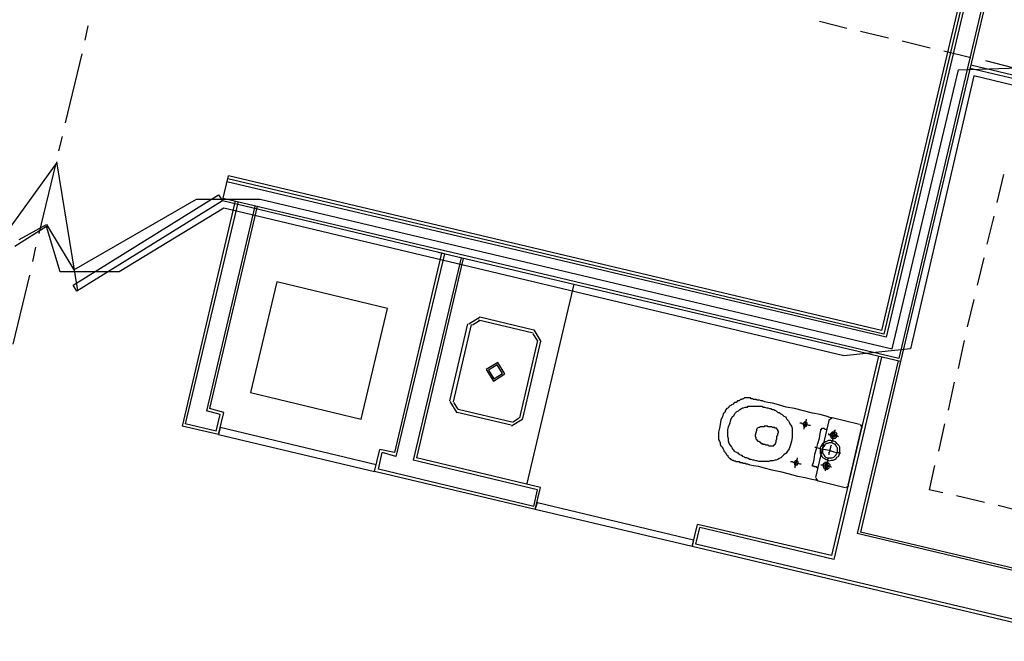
# Model space of a CAD drawing. Header units: feet. Extents: x -79 to 198, y -22 to 181.
# Tile 118 of 164: x 78 to 96, y 95 to 106. Entities that reach past the tile are written whole.
import ezdxf

# ---------------------------------------------------------------- set-up
doc = ezdxf.new("R2010")
doc.units = ezdxf.units.FT
for name, color, linetype in [('A-AREA-COMUN', 252, 'CONTINUOUS'), ('A-AREA-UNIDAD', 30, 'CONTINUOUS'), ('A-LINEA', 7, 'CONTINUOUS')]:
    doc.layers.add(name, color=color, linetype=linetype)

msp = doc.modelspace()

# ---------------------------------------------------------------- linework, layer by layer
at = {"layer": 'A-AREA-COMUN'}
msp.add_lwpolyline([(78.32, 101.7778), (78.8, 102.0444), (79.28, 101.2444), (81.44, 102.4889), (82.56, 102.4889), (93.68, 99.8578), (94.848, 104.7644), (96.448, 104.8178)], dxfattribs=at)
at = {"layer": 'A-AREA-UNIDAD'}
msp.add_lwpolyline([(115.52, 105.3333), (114.72, 106.2578), (114.48, 106.9333), (114.448, 108.2133), (113.44, 108.4978), (113.44, 109.4933), (113.808, 111.0578), (112, 111.4844), (109.632, 101.6533), (108.56, 101.6533), (99.6, 103.8044), (98.272, 103.8933), (95.12, 104.6578), (94, 99.8578), (92.832, 99.7333), (81.92, 102.3289), (80.08, 101.2089), (79.04, 101.2089), (78.8, 102.0089), (78.24, 101.6533)], dxfattribs=at)
at = {"layer": 'A-LINEA'}
for p, q in [((94.96, 106.3778), (93.4933, 100.1778)), ((95.0133, 106.3644), (93.5333, 100.1111)), ((95.0667, 106.3644), (93.5733, 100.0578)), ((95.36, 106.2844), (93.8, 99.6844)), ((95.4, 106.2711), (93.8267, 99.6311)), ((79.48, 105.2844), (79.5333, 105.5378)), ((92.4, 105.6178), (92.88, 105.4978)), ((93.12, 105.4444), (93.6133, 105.3244)), ((93.8533, 105.2711), (94.3467, 105.1511)), ((79.1333, 103.8311), (79.4267, 105.0444)), ((94.5867, 105.0978), (95.0667, 104.9778)), ((99.0133, 103.9111), (95.0667, 104.8444)), ((95.32, 104.9244), (95.8, 104.8044)), ((95.0533, 104.7911), (98.9467, 103.8711)), ((79.0133, 103.3378), (79.08, 103.5911)), ((77.6416, 101.2752), (78.9859, 103.1322)), ((78.6667, 101.8844), (78.96, 103.0978)), ((78.9741, 103.1433), (79.3438, 100.8808)), ((95.64, 102.9244), (95.52, 102.4311)), ((81.8933, 102.4578), (82, 102.8978)), ((93.5733, 100.0578), (81.9733, 102.7911)), ((93.5333, 100.1111), (81.9867, 102.8444)), ((93.4933, 100.1778), (82, 102.8978)), ((82.12, 102.4578), (81.1867, 98.4978)), ((82.1733, 102.4444), (81.24, 98.5378)), ((85.8, 101.5244), (81.8933, 102.4578)), ((85.8, 101.5778), (81.9067, 102.4978)), ((82.4667, 102.3644), (81.6133, 98.7644)), ((82.5067, 102.3644), (81.6667, 98.8044)), ((95.4667, 102.1911), (95.3467, 101.6978)), ((78.56, 101.3911), (78.6133, 101.6444)), ((85.7467, 101.5378), (84.92, 98.0311)), ((93.8267, 99.6311), (85.6933, 101.5511)), ((93.8, 99.6844), (85.7067, 101.6044)), ((85.8, 101.5244), (84.9467, 97.9644)), ((86.0933, 101.4578), (85.2533, 97.8978)), ((86.1333, 101.4444), (85.3067, 97.9378)), ((95.2933, 101.4578), (95.1733, 100.9778)), ((78.2133, 99.9378), (78.5067, 101.1511)), ((88.08, 100.9911), (87.2533, 97.4844)), ((95.12, 100.7244), (95, 100.2444)), ((86.4317, 100.4133), (86.2311, 100.2895)), ((86.4164, 100.3484), (86.296, 100.2741)), ((86.4, 100.3644), (87.36, 100.1378)), ((86.4267, 100.4178), (87.3733, 100.1911)), ((85.8933, 98.9378), (86.2133, 100.2978)), ((85.96, 98.9244), (86.28, 100.2844)), ((87.5022, 99.9861), (87.3784, 100.1866)), ((87.44, 100.0044), (87.12, 98.6444)), ((87.4933, 99.9911), (87.1733, 98.6311)), ((87.4373, 100.0014), (87.363, 100.1218)), ((94.9467, 100.0044), (94.84, 99.5111)), ((93.4933, 99.7111), (92.6533, 96.1511)), ((93.7867, 99.6444), (93.0667, 96.6044)), ((93.84, 99.6844), (93.12, 96.6311)), ((94.7733, 99.2711), (94.6667, 98.7778)), ((82.3867, 99.0844), (84.3333, 98.6178)), ((81.8533, 98.6978), (81.6133, 98.7644)), ((81.92, 98.7378), (81.6667, 98.8044)), ((85.8978, 98.9295), (86.0216, 98.7289)), ((85.9627, 98.9141), (86.037, 98.7938)), ((86.9867, 98.5644), (86.04, 98.7911)), ((81.7867, 98.4044), (81.8533, 98.6978)), ((81.8267, 98.3511), (81.92, 98.7378)), ((86.9733, 98.5111), (86.0267, 98.7378)), ((86.9816, 98.5023), (87.1822, 98.6261)), ((86.997, 98.5671), (87.1173, 98.6414)), ((92.5733, 98.6178), (92.3333, 97.5911)), ((92.6307, 98.6432), (92.5746, 98.6085)), ((93.1067, 98.5244), (92.6267, 98.6444)), ((81.8267, 98.3511), (81.1867, 98.4978)), ((81.7867, 98.4044), (81.24, 98.5378)), ((92.9067, 97.4578), (93.1467, 98.4844)), ((93.1587, 98.467), (93.1241, 98.5232)), ((94.6, 98.5378), (94.4933, 98.0578)), ((84.5733, 97.6978), (84.6667, 98.0844)), ((84.92, 98.0311), (84.6667, 98.0844)), ((84.64, 97.7378), (84.7067, 98.0311)), ((84.9467, 97.9644), (84.7067, 98.0311)), ((87.44, 97.3778), (85.2533, 97.8978)), ((87.4933, 97.4178), (85.3067, 97.9378)), ((87.3733, 97.0844), (84.64, 97.7378)), ((94.4267, 97.8044), (94.3333, 97.3778)), ((87.4, 97.0311), (84.5733, 97.6978)), ((92.3346, 97.5819), (92.3693, 97.5257)), ((87.3733, 97.0844), (87.44, 97.3778)), ((87.4, 97.0311), (87.4933, 97.4178)), ((92.36, 97.5378), (92.8533, 97.4178)), ((92.8626, 97.419), (92.9187, 97.4537)), ((94.5733, 97.3244), (94.3333, 97.3778)), ((95.3067, 97.1511), (94.8133, 97.2711)), ((96.0267, 96.9778), (95.5467, 97.0978)), ((90.16, 96.3778), (90.2533, 96.7644)), ((90.2267, 96.4178), (90.2933, 96.7111)), ((92.6533, 96.1511), (90.2933, 96.7111)), ((97.0533, 95.6578), (93.0667, 96.6044)), ((97.0133, 95.7111), (93.12, 96.6311)), ((97.2, 94.7111), (90.16, 96.3778)), ((97.16, 94.7778), (90.2267, 96.4178))]:
    msp.add_line(p, q, dxfattribs=at)
for points in [[(81.8933, 102.4578), (79.3333, 100.8711), (79.2667, 100.9778), (81.8267, 102.5644), (81.8933, 102.4578)], [(84.3333, 98.6178), (84.8, 100.5644), (82.8533, 101.0311), (82.3867, 99.0844)], [(93.44, 99.7244), (92.6133, 96.2178), (90.2533, 96.7644)], [(86.6616, 99.2889), (86.8622, 99.4127), (86.7384, 99.6133), (86.5378, 99.4895), (86.6616, 99.2889)], [(86.6708, 99.3278), (86.8233, 99.4219), (86.7292, 99.5744), (86.5767, 99.4803), (86.6708, 99.3278)], [(92.6267, 98.6444), (92.6, 98.6444), (92.52, 98.6711), (92.4133, 98.6978), (92.28, 98.7244), (92.12, 98.7644), (91.96, 98.8044), (91.8133, 98.8311), (91.68, 98.8711), (91.5733, 98.8978), (91.4933, 98.9111), (91.44, 98.9244), (91.4, 98.9378), (91.3733, 98.9378), (91.3467, 98.9511), (91.3333, 98.9511), (91.32, 98.9511), (91.3067, 98.9511), (91.2933, 98.9644), (91.28, 98.9644), (91.2667, 98.9644), (91.24, 98.9644), (91.2267, 98.9778), (91.2133, 98.9778), (91.2, 98.9778), (91.1867, 98.9911), (91.1733, 98.9911), (91.16, 98.9911), (91.1467, 98.9911), (91.1333, 98.9911), (91.1067, 98.9911), (91.0933, 98.9911), (91.08, 98.9911), (91.0667, 98.9778), (91.0533, 98.9778), (91.0267, 98.9644), (91.0133, 98.9644), (91, 98.9511), (90.9867, 98.9378), (90.96, 98.9378), (90.9467, 98.9244), (90.9333, 98.9111), (90.9067, 98.9111), (90.8933, 98.8978), (90.88, 98.8844), (90.8533, 98.8711), (90.84, 98.8578), (90.8133, 98.8444), (90.8, 98.8178), (90.7733, 98.8044), (90.7467, 98.7778), (90.7333, 98.7378), (90.7067, 98.7111), (90.6933, 98.6578), (90.6667, 98.6044), (90.6533, 98.5244), (90.64, 98.4578), (90.6267, 98.3911), (90.6267, 98.3378), (90.6267, 98.2978), (90.6267, 98.2578), (90.64, 98.2311), (90.6533, 98.2044), (90.6533, 98.1778), (90.6667, 98.1511), (90.68, 98.1378), (90.6933, 98.1111), (90.7067, 98.0978), (90.72, 98.0711), (90.72, 98.0578), (90.7333, 98.0444), (90.7467, 98.0311), (90.76, 98.0044), (90.7733, 97.9911), (90.7867, 97.9778), (90.7867, 97.9644), (90.8, 97.9511), (90.8133, 97.9378), (90.8267, 97.9244), (90.84, 97.9111), (90.8533, 97.9111), (90.8667, 97.8978), (90.88, 97.8978), (90.8933, 97.8844), (90.9067, 97.8844), (90.92, 97.8844), (90.9333, 97.8711), (90.96, 97.8711), (90.9733, 97.8711), (90.9867, 97.8711), (91, 97.8578), (91.0133, 97.8578), (91.0267, 97.8578), (91.04, 97.8578), (91.0533, 97.8444), (91.0667, 97.8444), (91.08, 97.8444), (91.0933, 97.8444), (91.1067, 97.8311), (91.1333, 97.8311), (91.1733, 97.8178), (91.24, 97.8044), (91.32, 97.7911), (91.4267, 97.7644), (91.56, 97.7244), (91.7067, 97.6978), (91.8667, 97.6578), (92.0133, 97.6178), (92.1467, 97.5911), (92.2667, 97.5644), (92.3333, 97.5511), (92.36, 97.5378)], [(91.9067, 98.2311), (91.8933, 98.1644), (91.8667, 98.0978), (91.84, 98.0578), (91.8133, 98.0178), (91.7733, 97.9911), (91.7467, 97.9644), (91.72, 97.9378), (91.6933, 97.9244), (91.6667, 97.9111), (91.64, 97.8978), (91.6133, 97.8978), (91.5867, 97.8844), (91.5733, 97.8844), (91.5467, 97.8844), (91.5333, 97.8844), (91.5067, 97.8711), (91.48, 97.8711), (91.4667, 97.8711), (91.44, 97.8711), (91.4267, 97.8711), (91.4, 97.8711), (91.3733, 97.8711), (91.36, 97.8711), (91.3333, 97.8711), (91.3067, 97.8844), (91.28, 97.8844), (91.2533, 97.8978), (91.2267, 97.8978), (91.2, 97.9111), (91.1733, 97.9111), (91.1467, 97.9244), (91.12, 97.9378), (91.0933, 97.9378), (91.08, 97.9511), (91.0533, 97.9644), (91.04, 97.9778), (91.0267, 97.9778), (91, 97.9911), (90.9867, 98.0044), (90.9733, 98.0178), (90.96, 98.0178), (90.9467, 98.0311), (90.92, 98.0444), (90.9067, 98.0578), (90.8933, 98.0711), (90.88, 98.0844), (90.8667, 98.1111), (90.8533, 98.1378), (90.8267, 98.1644), (90.8133, 98.1911), (90.8, 98.2311), (90.8, 98.2711), (90.7867, 98.3111), (90.7867, 98.3644), (90.7867, 98.4311), (90.8, 98.4844), (90.8267, 98.5511), (90.84, 98.6044), (90.8667, 98.6578), (90.8933, 98.6844), (90.92, 98.7244), (90.9467, 98.7511), (90.9733, 98.7644), (91, 98.7911), (91.0267, 98.8044), (91.0533, 98.8178), (91.0667, 98.8178), (91.0933, 98.8311), (91.1067, 98.8311), (91.1333, 98.8311), (91.1467, 98.8444), (91.1733, 98.8444), (91.1867, 98.8444), (91.2, 98.8444), (91.2267, 98.8444), (91.24, 98.8444), (91.2667, 98.8444), (91.2933, 98.8444), (91.3067, 98.8444), (91.3333, 98.8444), (91.36, 98.8444), (91.3867, 98.8444), (91.4133, 98.8311), (91.44, 98.8311), (91.4667, 98.8178), (91.4933, 98.8178), (91.52, 98.8044), (91.5467, 98.8044), (91.5733, 98.7911), (91.6, 98.7911), (91.6133, 98.7778), (91.64, 98.7644), (91.6533, 98.7511), (91.6667, 98.7378), (91.6933, 98.7378), (91.7067, 98.7244), (91.72, 98.7111), (91.7467, 98.6978), (91.76, 98.6844), (91.7733, 98.6711), (91.8, 98.6578), (91.8133, 98.6444), (91.8267, 98.6178), (91.8533, 98.5911), (91.8667, 98.5644), (91.88, 98.5378), (91.9067, 98.4978), (91.92, 98.4578), (91.92, 98.4178), (91.92, 98.3644), (91.92, 98.2978), (91.9067, 98.2311)], [(92.1333, 98.4444), (92.1333, 98.4711), (92.1467, 98.4844), (92.1467, 98.5111), (92.16, 98.5511), (92.16, 98.5778), (92.1733, 98.6044), (92.1733, 98.6178)], [(81.8267, 98.3511), (84.5733, 97.6978), (84.6, 97.8178), (81.8533, 98.4711), (81.8267, 98.3511)], [(91.68, 98.3911), (91.68, 98.4044), (91.6667, 98.4044), (91.6667, 98.4178), (91.6667, 98.4311), (91.6533, 98.4444), (91.6533, 98.4578), (91.64, 98.4578), (91.6267, 98.4578), (91.6133, 98.4578), (91.6133, 98.4711), (91.6, 98.4711), (91.5867, 98.4711), (91.5733, 98.4711), (91.56, 98.4844), (91.5467, 98.4844), (91.5333, 98.4844), (91.5067, 98.4844), (91.4933, 98.4844), (91.4933, 98.4978), (91.48, 98.4978), (91.4667, 98.4978), (91.4533, 98.4978), (91.44, 98.4978), (91.4267, 98.4978), (91.4267, 98.4844), (91.4133, 98.4844), (91.4, 98.4844), (91.3867, 98.4844), (91.3733, 98.4844), (91.36, 98.4844), (91.3467, 98.4711), (91.3333, 98.4711), (91.3067, 98.4578), (91.2933, 98.4311), (91.2933, 98.4178), (91.28, 98.3778), (91.2667, 98.3378), (91.2667, 98.3111), (91.28, 98.2978), (91.28, 98.2711), (91.2933, 98.2578), (91.3067, 98.2444), (91.32, 98.2311), (91.3333, 98.2311), (91.3467, 98.2178), (91.36, 98.2178), (91.36, 98.2044), (91.3733, 98.2044), (91.3733, 98.1911), (91.3867, 98.1911), (91.4, 98.1911), (91.4, 98.1778), (91.4133, 98.1778), (91.4267, 98.1778), (91.44, 98.1778), (91.4533, 98.1644), (91.4667, 98.1644), (91.48, 98.1644), (91.4933, 98.1644), (91.5067, 98.1511), (91.52, 98.1511), (91.5333, 98.1511), (91.5467, 98.1511), (91.56, 98.1511), (91.5733, 98.1511), (91.5867, 98.1511), (91.6, 98.1511), (91.6, 98.1644), (91.6133, 98.1644), (91.6133, 98.1778), (91.6267, 98.1778), (91.6267, 98.1911), (91.64, 98.2178), (91.64, 98.2444), (91.6533, 98.2711), (91.6533, 98.3111), (91.6667, 98.3378), (91.6667, 98.3644), (91.68, 98.3778), (91.68, 98.3911)], [(92.0533, 98.5511), (92.0667, 98.5511), (92.08, 98.5511), (92.1067, 98.5378), (92.1333, 98.5378), (92.16, 98.5244), (92.1867, 98.5244), (92.2133, 98.5111), (92.2267, 98.5111), (92.24, 98.5111)], [(92.12, 98.5378), (92.12, 98.5244), (92.12, 98.5111), (92.12, 98.4978), (92.1333, 98.4978), (92.1467, 98.4978), (92.16, 98.4978), (92.1733, 98.4978), (92.1733, 98.5111), (92.1867, 98.5111), (92.1867, 98.5244), (92.1867, 98.5378), (92.1867, 98.5511), (92.1733, 98.5511), (92.1733, 98.5644), (92.16, 98.5644), (92.1467, 98.5644), (92.1333, 98.5644), (92.1333, 98.5511), (92.12, 98.5511), (92.12, 98.5378)], [(92.3733, 97.7644), (92.36, 97.7644), (92.3467, 97.7778), (92.3333, 97.7778), (92.32, 97.7778), (92.3067, 97.7778), (92.3067, 97.7911), (92.2933, 97.7911), (92.28, 97.7911), (92.28, 97.8044), (92.28, 97.8178), (92.2933, 97.8578), (92.3067, 97.9111), (92.32, 98.0044), (92.3467, 98.0978), (92.3733, 98.1911), (92.4, 98.2844), (92.4133, 98.3644), (92.4267, 98.4178), (92.4267, 98.4311), (92.4267, 98.4444), (92.44, 98.4444), (92.44, 98.4578), (92.4533, 98.4578), (92.4667, 98.4578), (92.48, 98.4578), (92.4933, 98.4444), (92.5067, 98.4444), (92.52, 98.4444), (92.5333, 98.4444)], [(92.6267, 98.2044), (92.6267, 98.2178), (92.6267, 98.2311), (92.64, 98.2711), (92.64, 98.2978), (92.6533, 98.3378), (92.6667, 98.3778), (92.6667, 98.4044), (92.6667, 98.4178), (92.68, 98.4311)], [(92.4133, 98.1111), (92.4133, 98.0711), (92.4133, 98.0444), (92.4133, 98.0178), (92.4267, 97.9911), (92.44, 97.9644), (92.4667, 97.9378), (92.4933, 97.9244), (92.52, 97.9111), (92.5467, 97.8978), (92.5733, 97.8844), (92.6133, 97.8978), (92.64, 97.8978), (92.6667, 97.9111), (92.6933, 97.9244), (92.7067, 97.9511), (92.7333, 97.9644), (92.7467, 97.9911), (92.76, 98.0311), (92.76, 98.0578), (92.76, 98.0844), (92.76, 98.1244), (92.7467, 98.1511), (92.72, 98.1778), (92.7067, 98.1911), (92.68, 98.2178), (92.6533, 98.2311), (92.6267, 98.2311), (92.6, 98.2444), (92.56, 98.2444), (92.5333, 98.2311), (92.5067, 98.2178), (92.48, 98.2044), (92.4533, 98.1911), (92.44, 98.1644), (92.4267, 98.1378), (92.4133, 98.1111)], [(92.56, 98.3644), (92.56, 98.3511), (92.5733, 98.3511), (92.6, 98.3511), (92.6267, 98.3378), (92.6667, 98.3378), (92.6933, 98.3244), (92.72, 98.3244), (92.7333, 98.3111)], [(92.5867, 98.3511), (92.5867, 98.3378), (92.5867, 98.3244), (92.6, 98.3111), (92.6, 98.2978), (92.6133, 98.2978), (92.6133, 98.2844), (92.6267, 98.2844), (92.64, 98.2844), (92.6533, 98.2711), (92.6667, 98.2844), (92.68, 98.2844), (92.6933, 98.2978), (92.7067, 98.3111), (92.7067, 98.3244), (92.7067, 98.3378), (92.7067, 98.3511), (92.7067, 98.3644), (92.6933, 98.3778), (92.68, 98.3911), (92.6667, 98.3911), (92.6533, 98.3911), (92.64, 98.3911), (92.6267, 98.3911), (92.6133, 98.3778), (92.6, 98.3644), (92.5867, 98.3511)], [(92.6133, 98.3378), (92.6133, 98.3244), (92.6267, 98.3244), (92.6267, 98.3111), (92.64, 98.3111), (92.6533, 98.3111), (92.6667, 98.3111), (92.68, 98.3244), (92.68, 98.3378), (92.68, 98.3511), (92.6667, 98.3644), (92.6533, 98.3644), (92.64, 98.3644), (92.6267, 98.3644), (92.6267, 98.3511), (92.6133, 98.3378)], [(92.32, 98.1244), (92.3333, 98.1244), (92.3733, 98.1111), (92.4267, 98.0978), (92.5067, 98.0844), (92.5733, 98.0711), (92.6533, 98.0444), (92.7067, 98.0311), (92.7467, 98.0311), (92.7733, 98.0178)], [(92.4533, 98.0978), (92.4533, 98.0711), (92.4533, 98.0444), (92.4533, 98.0311), (92.4667, 98.0044), (92.48, 97.9911), (92.4933, 97.9644), (92.5067, 97.9511), (92.5333, 97.9378), (92.56, 97.9378), (92.5733, 97.9378), (92.6, 97.9378), (92.6267, 97.9378), (92.6533, 97.9511), (92.6667, 97.9644), (92.68, 97.9778), (92.6933, 97.9911), (92.7067, 98.0178), (92.72, 98.0311), (92.72, 98.0578), (92.72, 98.0844), (92.72, 98.1111), (92.7067, 98.1244), (92.6933, 98.1511), (92.68, 98.1644), (92.6667, 98.1778), (92.64, 98.1911), (92.6133, 98.2044), (92.6, 98.2044), (92.5733, 98.2044), (92.5467, 98.1911), (92.52, 98.1911), (92.5067, 98.1778), (92.4933, 98.1644), (92.48, 98.1378), (92.4667, 98.1244), (92.4533, 98.0978)], [(92.5733, 97.9911), (92.5733, 98.0044), (92.5733, 98.0311), (92.5867, 98.0578), (92.5867, 98.0844), (92.6, 98.1244), (92.6, 98.1378), (92.6133, 98.1644)], [(91.9733, 97.7644), (91.9733, 97.7911), (91.9867, 97.8044), (91.9867, 97.8444), (92, 97.8711), (92, 97.8978), (92.0133, 97.9244), (92.0133, 97.9378)], [(92.5067, 97.7111), (92.5067, 97.7244), (92.5067, 97.7378), (92.52, 97.7778), (92.52, 97.8044), (92.5333, 97.8444), (92.5467, 97.8844), (92.5467, 97.9111), (92.56, 97.9244), (92.56, 97.9378)], [(91.8933, 97.8711), (91.9067, 97.8711), (91.92, 97.8711), (91.9467, 97.8578), (91.9733, 97.8578), (92, 97.8444), (92.0267, 97.8444), (92.0533, 97.8311), (92.0667, 97.8311), (92.08, 97.8311)], [(91.96, 97.8578), (91.96, 97.8444), (91.96, 97.8311), (91.96, 97.8178), (91.9733, 97.8178), (91.9867, 97.8178), (92, 97.8178), (92.0133, 97.8178), (92.0133, 97.8311), (92.0267, 97.8311), (92.0267, 97.8444), (92.0267, 97.8578), (92.0267, 97.8711), (92.0133, 97.8711), (92.0133, 97.8844), (92, 97.8844), (91.9867, 97.8844), (91.9733, 97.8844), (91.9733, 97.8711), (91.96, 97.8711), (91.96, 97.8578)], [(92.4267, 97.8178), (92.44, 97.8178), (92.4533, 97.8178), (92.48, 97.8178), (92.5067, 97.8044), (92.5333, 97.8044), (92.56, 97.7911), (92.5867, 97.7911), (92.6, 97.7778), (92.6133, 97.7778)], [(92.4667, 97.8178), (92.4667, 97.8044), (92.4667, 97.7911), (92.4667, 97.7778), (92.48, 97.7644), (92.48, 97.7511), (92.4933, 97.7511), (92.5067, 97.7378), (92.52, 97.7378), (92.5333, 97.7378), (92.5467, 97.7378), (92.5467, 97.7511), (92.56, 97.7511), (92.5733, 97.7644), (92.5733, 97.7778), (92.5867, 97.7911), (92.5867, 97.8044), (92.5867, 97.8178), (92.5733, 97.8311), (92.56, 97.8444), (92.5467, 97.8578), (92.5333, 97.8578), (92.52, 97.8578), (92.5067, 97.8578), (92.4933, 97.8578), (92.4933, 97.8444), (92.48, 97.8444), (92.48, 97.8311), (92.4667, 97.8311), (92.4667, 97.8178)], [(92.4933, 97.8044), (92.4933, 97.7911), (92.4933, 97.7778), (92.5067, 97.7778), (92.52, 97.7644), (92.5333, 97.7644), (92.5333, 97.7778), (92.5467, 97.7778), (92.5467, 97.7911), (92.56, 97.7911), (92.56, 97.8044), (92.5467, 97.8178), (92.5467, 97.8311), (92.5333, 97.8311), (92.52, 97.8311), (92.5067, 97.8311), (92.5067, 97.8178), (92.4933, 97.8178), (92.4933, 97.8044)], [(90.16, 96.3778), (87.4, 97.0311), (87.44, 97.1511), (90.1867, 96.4978), (90.16, 96.3778)]]:
    msp.add_lwpolyline(points, dxfattribs=at)

doc.saveas('drawing.dxf')
